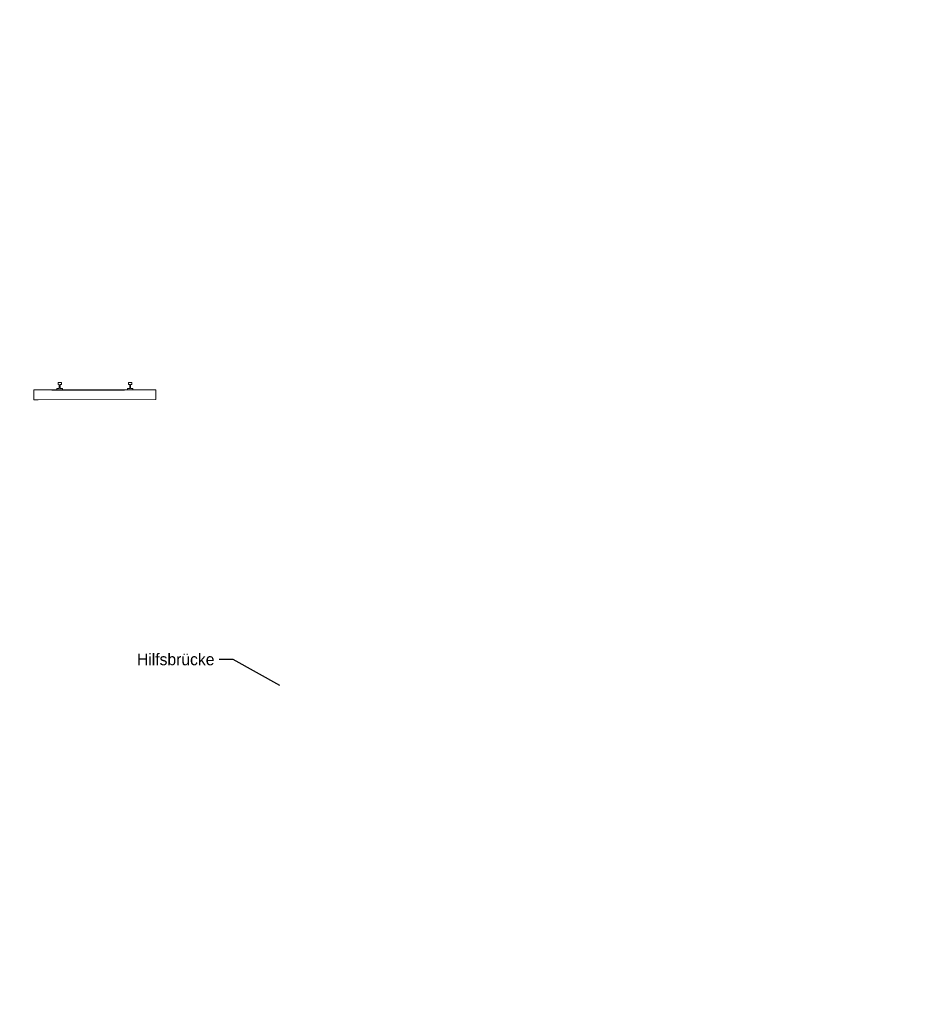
# Model space of a CAD drawing. Extents: x -805 to 3526, y -961 to 1039.
# Tile 246 of 256: x 988 to 1007, y 43 to 64. Entities that reach past the tile are written whole.
import ezdxf
from ezdxf import colors
from ezdxf.entities.mleader import LeaderData, LeaderLine
from ezdxf.math import Vec2, Vec3

# ---------------------------------------------------------------- set-up
doc = ezdxf.new("R2010")
doc.units = 0
doc.layers.add('IFCOUT_Oberbau_IFC_RVT-1-Schnitt 1$0$A-GENM', color=13, linetype='Continuous', lineweight=9)
for name, color, linetype in [('TTK-P-Bahnsteig', 12, 'Continuous'), ('TTK-P-Hilfsbrücke', 140, 'Continuous'), ('TTK-P-Schnitte', 162, 'Continuous')]:
    doc.layers.add(name, color=color, linetype=linetype)
doc.styles.add('AKG DIN 6776', font='AKG_DIN67.TTF')

# ---------------------------------------------------------------- blocks, each defined once
blk = doc.blocks.new('IFCOUT_Oberbau_IFC_RVT-1-Schnitt 1$0$Family - 23137-2474402-Schnitt 1')
at = {"layer": 'IFCOUT_Oberbau_IFC_RVT-1-Schnitt 1$0$A-GENM', "color": 7}
for p, q in [((-13560, 36482), (-13894, 36482)), ((-13894, 36482), (-13894, 36301)), ((-11293, 36481), (-13560, 36482)), ((-11293, 36475), (-11293, 36481)), ((-11293, 36271), (-11293, 36475)), ((-13894, 36301), (-13894, 36272)), ((-13894, 36272), (-11380, 36271)), ((-11380, 36271), (-11293, 36271))]:
    blk.add_line(p, q, dxfattribs=at)
at = {"layer": 'IFCOUT_Oberbau_IFC_RVT-1-Schnitt 1$0$A-GENM', "lineweight": 5}
for p, q in [((-11293, 36481), (-11293, 36481)), ((-11293, 36481), (-11293, 36476)), ((-11293, 36476), (-11293, 36481))]:
    blk.add_line(p, q, dxfattribs=at)
blk = doc.blocks.new('IFCOUT_Oberbau_IFC_RVT-1-Schnitt 1$0$Family - 23137-V1-Schnitt 1')
at = {"layer": 'IFCOUT_Oberbau_IFC_RVT-1-Schnitt 1$0$A-GENM', "color": 7}
for p, q in [((-3895, 36432), (-4805, 36432)), ((-4805, 36432), (-4805, 36304)), ((-2205, 36432), (-3895, 36432)), ((-2205, 36375), (-2205, 36432)), ((-2205, 36222), (-2205, 36375)), ((-4805, 36304), (-4805, 36222)), ((-4805, 36222), (-3003, 36222)), ((-3003, 36222), (-2205, 36222))]:
    blk.add_line(p, q, dxfattribs=at)
at = {"layer": 'IFCOUT_Oberbau_IFC_RVT-1-Schnitt 1$0$A-GENM', "lineweight": 5}
for p, q in [((-2205, 36432), (-2204, 36432)), ((-2204, 36432), (-2204, 36427)), ((-2204, 36427), (-2204, 36432))]:
    blk.add_line(p, q, dxfattribs=at)
blk = doc.blocks.new('IFCOUT_Oberbau_IFC_RVT-1-Schnitt 1')
at = {"layer": 'IFCOUT_Oberbau_IFC_RVT-1-Schnitt 1$0$A-GENM', "color": 7}
for p, q in [((-13359, 36637), (-13380, 36637)), ((-13380, 36637), (-13380, 36608)), ((-13380, 36608), (-13380, 36597)), ((-13380, 36597), (-13362, 36597)), ((-13362, 36597), (-13355, 36597)), ((-13310, 36637), (-13359, 36637)), ((-13355, 36597), (-13355, 36533)), ((-13335, 36571), (-13335, 36597)), ((-13335, 36597), (-13317, 36597)), ((-13335, 36508), (-13335, 36571)), ((-13317, 36597), (-13310, 36597)), ((-13310, 36625), (-13310, 36637)), ((-13310, 36597), (-13310, 36625)), ((-11857, 36636), (-11877, 36636)), ((-11877, 36636), (-11877, 36608)), ((-11877, 36608), (-11877, 36596)), ((-11877, 36596), (-11860, 36596)), ((-11860, 36596), (-11852, 36596)), ((-11807, 36636), (-11857, 36636)), ((-11852, 36596), (-11852, 36533)), ((-11832, 36571), (-11832, 36596)), ((-11832, 36507), (-11832, 36571)), ((-11814, 36596), (-11807, 36596)), ((-11807, 36625), (-11807, 36636)), ((-11807, 36596), (-11807, 36625)), ((-4264, 36587), (-4291, 36587)), ((-4291, 36587), (-4291, 36563)), ((-4291, 36563), (-4291, 36547)), ((-4221, 36587), (-4264, 36587)), ((-4221, 36571), (-4221, 36587)), ((-4221, 36547), (-4221, 36571)), ((-2762, 36587), (-2789, 36587)), ((-2789, 36587), (-2789, 36562)), ((-2789, 36562), (-2789, 36547)), ((-2719, 36587), (-2762, 36587)), ((-2719, 36571), (-2719, 36587)), ((-2719, 36547), (-2719, 36571)), ((-13390, 36508), (-13405, 36508)), ((-13405, 36508), (-13405, 36490)), ((-13405, 36490), (-13405, 36483)), ((-13405, 36483), (-13319, 36483)), ((-13355, 36508), (-13390, 36508)), ((-13355, 36533), (-13355, 36508)), ((-13320, 36508), (-13335, 36508)), ((-13285, 36508), (-13320, 36508)), ((-13319, 36483), (-13285, 36483)), ((-13285, 36500), (-13285, 36508)), ((-13285, 36483), (-13285, 36500)), ((-13223, 36477), (-11884, 36477)), ((-11888, 36507), (-11902, 36507)), ((-11902, 36507), (-11902, 36490)), ((-11902, 36490), (-11902, 36482)), ((-11852, 36507), (-11888, 36507)), ((-11884, 36477), (-11672, 36477)), ((-11852, 36533), (-11852, 36507)), ((-11818, 36507), (-11832, 36507)), ((-11782, 36507), (-11818, 36507)), ((-11805, 36482), (-11782, 36482)), ((-11782, 36500), (-11782, 36507)), ((-11782, 36482), (-11782, 36500)), ((-4297, 36458), (-4316, 36458)), ((-4316, 36458), (-4316, 36443)), ((-4316, 36443), (-4316, 36433)), ((-4266, 36458), (-4297, 36458)), ((-4283, 36547), (-4276, 36547)), ((-4276, 36547), (-4266, 36547)), ((-4266, 36547), (-4266, 36493)), ((-4266, 36493), (-4266, 36458)), ((-4246, 36512), (-4246, 36547)), ((-4246, 36458), (-4246, 36512)), ((-4227, 36458), (-4246, 36458)), ((-4231, 36547), (-4221, 36547)), ((-4196, 36458), (-4227, 36458)), ((-4196, 36448), (-4196, 36458)), ((-4196, 36433), (-4196, 36448)), ((-3140, 36427), (-3919, 36427)), ((-2795, 36458), (-2814, 36458)), ((-2814, 36458), (-2814, 36443)), ((-2814, 36443), (-2814, 36433)), ((-2764, 36458), (-2795, 36458)), ((-2791, 36433), (-2741, 36433)), ((-2777, 36547), (-2774, 36547)), ((-2774, 36547), (-2764, 36547)), ((-2764, 36547), (-2764, 36493)), ((-2764, 36493), (-2764, 36458)), ((-2744, 36512), (-2744, 36547)), ((-2744, 36547), (-2740, 36547)), ((-2744, 36458), (-2744, 36512)), ((-2725, 36458), (-2744, 36458)), ((-2741, 36433), (-2703, 36433)), ((-2729, 36547), (-2719, 36547)), ((-2694, 36458), (-2725, 36458)), ((-2694, 36448), (-2694, 36458)), ((-2694, 36433), (-2694, 36448))]:
    blk.add_line(p, q, dxfattribs=at)
at = {"layer": 'IFCOUT_Oberbau_IFC_RVT-1-Schnitt 1$0$A-GENM', "lineweight": 5}
for p, q in [((-13378, 36596), (-13380, 36597)), ((-13360, 36596), (-13362, 36597)), ((-13333, 36596), (-13335, 36597)), ((-13333, 36572), (-13335, 36571)), ((-13315, 36596), (-13317, 36597)), ((-13308, 36636), (-13310, 36637)), ((-13308, 36625), (-13310, 36625)), ((-13308, 36596), (-13310, 36597)), ((-11876, 36596), (-11877, 36596)), ((-11858, 36596), (-11860, 36596)), ((-11813, 36596), (-11815, 36596)), ((-11806, 36636), (-11807, 36636)), ((-11806, 36625), (-11807, 36625)), ((-11806, 36596), (-11807, 36596)), ((-13403, 36482), (-13405, 36483)), ((-13285, 36483), (-13283, 36482)), ((-11782, 36482), (-11781, 36482)), ((-4274, 36547), (-4276, 36547)), ((-4245, 36513), (-4246, 36512)), ((-4195, 36458), (-4196, 36458)), ((-4195, 36448), (-4196, 36448)), ((-4196, 36433), (-4195, 36433)), ((-2772, 36547), (-2774, 36547)), ((-2743, 36547), (-2744, 36547)), ((-2743, 36513), (-2744, 36512)), ((-2738, 36433), (-2741, 36433)), ((-2693, 36458), (-2694, 36458)), ((-2693, 36448), (-2694, 36448)), ((-2694, 36433), (-2693, 36433))]:
    blk.add_line(p, q, dxfattribs=at)
for name in ['IFCOUT_Oberbau_IFC_RVT-1-Schnitt 1$0$Family - 23137-2474402-Schnitt 1', 'IFCOUT_Oberbau_IFC_RVT-1-Schnitt 1$0$Family - 23137-V1-Schnitt 1']:
    blk.add_blockref(name, (0, 0), dxfattribs=at)
blk = doc.blocks.new('_None')

msp = doc.modelspace()

# ---------------------------------------------------------------- linework, layer by layer
at = {"layer": 'TTK-P-Bahnsteig', "color": 251}
msp.add_circle((473.7851, 39.1322), 1000, dxfattribs=at)

# ---------------------------------------------------------------- block references
at = {"layer": 'TTK-P-Schnitte', "color": 251, "lineweight": 5, "xscale": -0.001, "yscale": 0.001, "zscale": 0.001}
msp.add_blockref('IFCOUT_Oberbau_IFC_RVT-1-Schnitt 1', (977.4701, 20.0241), dxfattribs=at)

# ---------------------------------------------------------------- leaders
at = {"layer": 'TTK-P-Hilfsbrücke', "color": 251}
ml = msp.add_multileader_mtext('Standard', dxfattribs=at)
ml.set_content('\\A1;Hilfsbrücke', color=256, style='AKG DIN 6776')
ml.set_leader_properties(color=256)
ml.set_arrow_properties(name='NONE')
ml.build(insert=Vec2(0, 0))
ml.multileader.update_dxf_attribs({"dogleg_length": 3, "arrow_head_size": 0.3, "scale": 0.1})
ctx = ml.context
ctx.base_point, ctx.scale, ctx.char_height, ctx.arrow_head_size, ctx.landing_gap_size, ctx.plane_origin = Vec3(991.1774, 50.7557), 0.1, 0.25, 0.3, 0.1, Vec3(994.0079, 50.1947)
ctx.text_align_type = 2
notes = []
notes.append((ctx, [(0, (1, 1, 0), (993.0135, 50.7557), (-1, 0), 0.3, [(0, [(994.0079, 50.1947)], 0, [])])]))
ctx.mtext.insert, ctx.mtext.alignment, ctx.mtext.flow_direction = Vec3(992.6135, 50.8807), 3, 5
for ctx, leaders in notes:
    for number, flags, end, landing, length, lines in leaders:
        leader = LeaderData()
        leader.index, (leader.has_last_leader_line, leader.has_dogleg_vector, leader.attachment_direction) = number, flags
        leader.last_leader_point, leader.dogleg_vector, leader.dogleg_length = Vec3(end), Vec3(landing), length
        for number, points, colour, breaks in lines:
            line = LeaderLine()
            line.index, line.vertices, line.color, line.breaks = number, Vec3.list(points), colors.encode_raw_color(colour), breaks
            leader.lines.append(line)
        ctx.leaders.append(leader)

doc.saveas('drawing.dxf')
